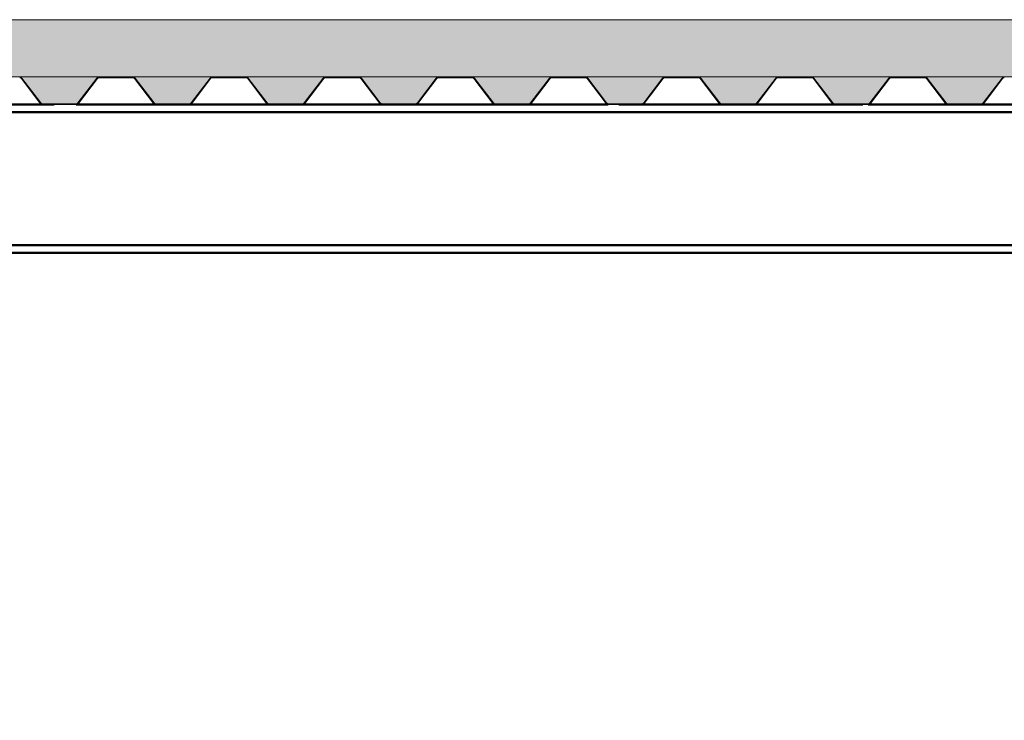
# Paper-space layout 'Layout1' of a CAD drawing. Extents: x -2 to 1243, y -36 to 596.
# Tile 60 of 132: x 244 to 272, y 417 to 437. Entities that reach past the tile are written whole.
import ezdxf

# ---------------------------------------------------------------- set-up
doc = ezdxf.new("R2010")
doc.units = 0
doc.linetypes.add('ACAD_ISO04W100', pattern=[30.5, 24, -3, 0.5, -3])
doc.layers.get('0').update_dxf_attribs({"linetype": 'CONTINUOUS'})
doc.layers.get('DEFPOINTS').update_dxf_attribs({"color": 132, "linetype": 'CONTINUOUS'})
for name, color, linetype, lineweight in [('SS_2.ET-HALA_TaO-VESTAVBA_A1÷B2-P.NOSNIK', 172, 'CONTINUOUS', 50), ('SS_2.ET-HALA_TaO-VESTAVBA_A1÷B2-PODLAHA', 9, 'CONTINUOUS', 5), ('SS_2.ET-HALA_TaO-VESTAVBA_A1÷B2-PODLAHA_LEM', 102, 'CONTINUOUS', 50), ('SS_2.ET-HALA_TaO-VESTAVBA_A1÷B2-TRAPEZ.PLECH', 153, 'CONTINUOUS', 18), ('SS_KOTY', 3, 'CONTINUOUS', 25)]:
    doc.layers.add(name, color=color, linetype=linetype, lineweight=lineweight)
doc.styles.add('ROMANS', font='romans.shx', dxfattribs={"width": 0.8})
doc.dimstyles.new('A-1_(2.5)_50AS', dxfattribs={"dimtxt": 2.5, "dimasz": 2, "dimexe": 1, "dimexo": 2, "dimgap": 0, "dimtad": 0, "dimdec": 1, "dimlfac": 50, "dimrnd": 1, "dimtxsty": 'ROMANS', "dimblk1": 'OBLIQUE', "dimblk2": 'OBLIQUE', "dimsah": 1, "dimcen": 2, "dimclrd": 256, "dimclre": 256, "dimclrt": 256, "dimadec": 1, "dimazin": 2, "dimtfac": 0.714286, "dimtdec": 1, "dimtmove": 0, "dimatfit": 3, "dimldrblk": 'OPEN', "dimfxl": 1, "dimtvp": 1.142857, "dimtfill": 1, "dimtolj": 1, "dimlwd": -1, "dimlwe": -1, "dimarcsym": 0})
pattern_1 = [(45, (184.6111, 337.5608), (-0.8980256, 0.8980256), []), (45, (185.5091, 337.5608), (-0.8980256, 0.8980256), [1.5875, -0.3175, 0, -0.3175])]

# ---------------------------------------------------------------- blocks, each defined once
blk = doc.blocks.new('_Oblique')
at = {"color": 0, "linetype": 'ByBlock', "lineweight": -2}
blk.add_line((-0.5, -0.5), (0.5, 0.5), dxfattribs=at)
blk = doc.blocks.new('*D13')
at = {"layer": 'DEFPOINTS', "color": 0, "transparency": 16777216}
for p in [(184.611, 431.961, 14406), (298.211, 431.961, 14406), (184.611, 314.08)]:
    blk.add_point(p, dxfattribs=at)
at = {"layer": 'SS_KOTY', "transparency": 16777216}
for p, q in [((184.611, 429.961), (184.611, 313.08)), ((298.211, 429.961), (298.211, 313.08)), ((298.211, 314.08), (184.611, 314.08))]:
    blk.add_line(p, q, dxfattribs=at)
at = {"layer": 'SS_KOTY', "transparency": 16777216, "xscale": 2, "yscale": 2, "zscale": 2, "rotation": 180}
blk.add_blockref('_Oblique', (184.611, 314.08), dxfattribs=at)
at = {"layer": 'SS_KOTY', "transparency": 16777216, "xscale": 2, "yscale": 2, "zscale": 2}
blk.add_blockref('_Oblique', (298.211, 314.08), dxfattribs=at)
at = {"layer": 'SS_KOTY', "transparency": 16777216, "insert": (241.411, 316.937), "char_height": 2.5, "attachment_point": 5, "style": 'ROMANS', "bg_fill": 3, "box_fill_scale": 1.1, "bg_fill_color": 256, "bg_fill_true_color": 13158600, "bg_fill_transparency": 0}
blk.add_mtext('\\A1;5680', dxfattribs=at)
blk = doc.blocks.new('_OPEN')
at = {"color": 0, "linetype": 'ByBlock'}
for p, q in [((-1, 0.167), (0, 0)), ((0, 0), (-1, -0.167)), ((0, 0), (-1, 0))]:
    blk.add_line(p, q, dxfattribs=at)
blk = doc.blocks.new('*D19')
at = {"layer": 'DEFPOINTS', "color": 0, "transparency": 16777216}
for p in [(411.911, 431.961, 14406), (71.011, 337.561), (71.011, 308.08)]:
    blk.add_point(p, dxfattribs=at)
at = {"layer": 'SS_KOTY', "transparency": 16777216}
for p, q in [((411.911, 429.961), (411.911, 307.08)), ((71.011, 335.561), (71.011, 307.08)), ((411.911, 308.08), (71.011, 308.08))]:
    blk.add_line(p, q, dxfattribs=at)
at = {"layer": 'SS_KOTY', "transparency": 16777216, "xscale": 2, "yscale": 2, "zscale": 2, "rotation": 180}
blk.add_blockref('_Oblique', (71.011, 308.08), dxfattribs=at)
at = {"layer": 'SS_KOTY', "transparency": 16777216, "xscale": 2, "yscale": 2, "zscale": 2}
blk.add_blockref('_Oblique', (411.911, 308.08), dxfattribs=at)
at = {"layer": 'SS_KOTY', "transparency": 16777216, "insert": (241.461, 310.937), "char_height": 2.5, "attachment_point": 5, "style": 'ROMANS', "bg_fill": 3, "box_fill_scale": 1.1, "bg_fill_color": 256, "bg_fill_true_color": 13158600, "bg_fill_transparency": 0}
blk.add_mtext('\\A1;17045', dxfattribs=at)

psp = doc.layouts.get("Layout1")

# ---------------------------------------------------------------- hatches: boundary and pattern name
at = {"layer": 'SS_2.ET-HALA_TaO-VESTAVBA_A1÷B2-PODLAHA'}
h = psp.add_hatch(dxfattribs=at)
h.set_pattern_fill('ANSI35', color=252, scale=0.2, style=0)
h.set_pattern_definition(pattern_1)
h.paths.add_polyline_path([(388.3811, 436.7608), (73.4111, 436.7608), (73.4111, 435.1408), (388.3811, 435.1408)], flags=0)
h = psp.add_hatch(dxfattribs=at)
h.set_pattern_fill('ANSI35', color=252, scale=0.2, style=0)
h.set_pattern_definition(pattern_1)
h.paths.add_polyline_path([(386.9341, 435.1408), (384.689, 435.1408, -0.2326123), (384.7523, 435.1079), (385.2871, 434.4066, 0.239242), (385.3374, 434.3823), (386.2872, 434.3823, 0.2392421), (386.3351, 434.4066), (386.8699, 435.1079, -0.2266449)], flags=0)
h.paths.add_polyline_path([(383.7341, 435.1408), (381.489, 435.1408, -0.2326123), (381.5523, 435.1079), (382.0871, 434.4066, 0.239242), (382.1374, 434.3823), (383.0872, 434.3823, 0.2392421), (383.1351, 434.4066), (383.6699, 435.1079, -0.2266449)], flags=0)
h.paths.add_polyline_path([(380.5341, 435.1408), (378.289, 435.1408, -0.2326123), (378.3523, 435.1079), (378.8871, 434.4066, 0.239242), (378.9374, 434.3823), (379.8872, 434.3823, 0.2301971), (379.9351, 434.4066), (380.4699, 435.1079, -0.2266449)], flags=0)
h.paths.add_polyline_path([(377.3341, 435.1408), (375.089, 435.1408, -0.2326123), (375.1523, 435.1079), (375.6871, 434.4066, 0.239242), (375.7374, 434.3823), (376.6872, 434.3823, 0.2392421), (376.7351, 434.4066), (377.2699, 435.1079, -0.2266449)], flags=0)
h.paths.add_polyline_path([(374.1341, 435.1408), (371.889, 435.1408, -0.2326123), (371.9523, 435.1079), (372.4871, 434.4066, 0.239242), (372.5374, 434.3823), (373.4872, 434.3823, 0.2392421), (373.5351, 434.4066), (374.0699, 435.1079, -0.2266449)], flags=0)
h.paths.add_polyline_path([(370.9341, 435.1408), (368.689, 435.1408, -0.2326123), (368.7523, 435.1079), (369.2871, 434.4066, 0.239242), (369.3374, 434.3823), (370.2872, 434.3823, 0.2392421), (370.3351, 434.4066), (370.8699, 435.1079, -0.2266449)], flags=0)
h.paths.add_polyline_path([(367.7341, 435.1408), (365.489, 435.1408, -0.2326123), (365.5523, 435.1079), (366.0871, 434.4066, 0.239242), (366.1374, 434.3823), (367.0872, 434.3823, 0.2301971), (367.1351, 434.4066), (367.6699, 435.1079, -0.2266449)], flags=0)
h.paths.add_polyline_path([(364.5341, 435.1408), (362.289, 435.1408, -0.2326123), (362.3523, 435.1079), (362.8871, 434.4066, 0.239242), (362.9374, 434.3823), (363.8872, 434.3823, 0.2392421), (363.9351, 434.4066), (364.4699, 435.1079, -0.2266449)], flags=0)
h.paths.add_polyline_path([(361.3341, 435.1408), (359.089, 435.1408, -0.2326123), (359.1523, 435.1079), (359.6871, 434.4066, 0.239242), (359.7374, 434.3823), (360.6872, 434.3823, 0.2392421), (360.7351, 434.4066), (361.2699, 435.1079, -0.2266449)], flags=0)
h.paths.add_polyline_path([(358.1341, 435.1408), (355.889, 435.1408, -0.2326123), (355.9523, 435.1079), (356.4871, 434.4066, 0.239242), (356.5374, 434.3823), (357.4872, 434.3823, 0.2392421), (357.5351, 434.4066), (358.0699, 435.1079, -0.2266449)], flags=0)
h.paths.add_polyline_path([(354.9341, 435.1408), (352.689, 435.1408, -0.2326123), (352.7523, 435.1079), (353.2871, 434.4066, 0.239242), (353.3374, 434.3823), (354.2872, 434.3823, 0.2301971), (354.3351, 434.4066), (354.8699, 435.1079, -0.2266449)], flags=0)
h.paths.add_polyline_path([(351.7341, 435.1408), (349.489, 435.1408, -0.2326123), (349.5523, 435.1079), (350.0871, 434.4066, 0.239242), (350.1374, 434.3823), (351.0872, 434.3823, 0.2392421), (351.1351, 434.4066), (351.6699, 435.1079, -0.2266449)], flags=0)
h.paths.add_polyline_path([(348.5341, 435.1408), (346.289, 435.1408, -0.2326123), (346.3523, 435.1079), (346.8871, 434.4066, 0.239242), (346.9374, 434.3823), (347.8872, 434.3823, 0.2392421), (347.9351, 434.4066), (348.4699, 435.1079, -0.2266446)], flags=0)
h.paths.add_polyline_path([(345.3341, 435.1408), (343.089, 435.1408, -0.2326123), (343.1523, 435.1079), (343.6871, 434.4066, 0.239242), (343.7374, 434.3823), (344.6872, 434.3823, 0.2392421), (344.7351, 434.4066), (345.2699, 435.1079, -0.2266446)], flags=0)
h.paths.add_polyline_path([(342.1341, 435.1408), (339.889, 435.1408, -0.2326123), (339.9523, 435.1079), (340.4871, 434.4066, 0.239242), (340.5374, 434.3823), (341.4872, 434.3823, 0.2301971), (341.5351, 434.4066), (342.0699, 435.1079, -0.2266449)], flags=0)
h.paths.add_polyline_path([(338.9341, 435.1408), (336.689, 435.1408, -0.2326123), (336.7523, 435.1079), (337.2871, 434.4066, 0.239242), (337.3374, 434.3823), (338.2872, 434.3823, 0.2392421), (338.3351, 434.4066), (338.8699, 435.1079, -0.2266449)], flags=0)
h.paths.add_polyline_path([(335.7341, 435.1408), (333.489, 435.1408, -0.2326123), (333.5523, 435.1079), (334.0871, 434.4066, 0.239242), (334.1374, 434.3823), (335.0872, 434.3823, 0.2392421), (335.1351, 434.4066), (335.6699, 435.1079, -0.2266446)], flags=0)
h.paths.add_polyline_path([(332.5341, 435.1408), (330.289, 435.1408, -0.2326123), (330.3523, 435.1079), (330.8871, 434.4066, 0.239242), (330.9374, 434.3823), (331.8872, 434.3823, 0.2392421), (331.9351, 434.4066), (332.4699, 435.1079, -0.2266449)], flags=0)
h.paths.add_polyline_path([(329.3341, 435.1408), (327.089, 435.1408, -0.2326123), (327.1523, 435.1079), (327.6871, 434.4066, 0.239242), (327.7374, 434.3823), (328.6872, 434.3823, 0.2301971), (328.7351, 434.4066), (329.2699, 435.1079, -0.2266449)], flags=0)
h.paths.add_polyline_path([(326.1341, 435.1408), (323.889, 435.1408, -0.2326123), (323.9523, 435.1079), (324.4871, 434.4066, 0.239242), (324.5374, 434.3823), (325.4872, 434.3823, 0.2392421), (325.5351, 434.4066), (326.0699, 435.1079, -0.2266449)], flags=0)
h.paths.add_polyline_path([(322.9341, 435.1408), (320.689, 435.1408, -0.2326123), (320.7523, 435.1079), (321.2871, 434.4066, 0.239242), (321.3374, 434.3823), (322.2872, 434.3823, 0.2392421), (322.3351, 434.4066), (322.8699, 435.1079, -0.2266449)], flags=0)
h.paths.add_polyline_path([(319.7341, 435.1408), (317.489, 435.1408, -0.2326123), (317.5523, 435.1079), (318.0871, 434.4066, 0.239242), (318.1374, 434.3823), (319.0872, 434.3823, 0.2392421), (319.1351, 434.4066), (319.6699, 435.1079, -0.2266449)], flags=0)
h.paths.add_polyline_path([(316.5341, 435.1408), (314.289, 435.1408, -0.2326123), (314.3523, 435.1079), (314.8871, 434.4066, 0.239242), (314.9374, 434.3823), (315.8872, 434.3823, 0.2301971), (315.9351, 434.4066), (316.4699, 435.1079, -0.2266449)], flags=0)
h.paths.add_polyline_path([(313.3341, 435.1408), (311.089, 435.1408, -0.2326123), (311.1523, 435.1079), (311.6871, 434.4066, 0.239242), (311.7374, 434.3823), (312.6872, 434.3823, 0.2392421), (312.7351, 434.4066), (313.2699, 435.1079, -0.2266449)], flags=0)
h.paths.add_polyline_path([(310.1341, 435.1408), (307.889, 435.1408, -0.2326123), (307.9523, 435.1079), (308.4871, 434.4066, 0.239242), (308.5374, 434.3823), (309.4872, 434.3823, 0.2392421), (309.5351, 434.4066), (310.0699, 435.1079, -0.2266449)], flags=0)
h.paths.add_polyline_path([(306.9341, 435.1408), (304.689, 435.1408, -0.2326123), (304.7523, 435.1079), (305.2871, 434.4066, 0.239242), (305.3374, 434.3823), (306.2872, 434.3823, 0.2392421), (306.3351, 434.4066), (306.8699, 435.1079, -0.2266449)], flags=0)
h.paths.add_polyline_path([(294.1341, 435.1408), (291.889, 435.1408, -0.2326123), (291.9523, 435.1079), (292.4871, 434.4066, 0.239242), (292.5374, 434.3823), (293.4872, 434.3823, 0.2392421), (293.5351, 434.4066), (294.0699, 435.1079, -0.2266449)], flags=0)
h.paths.add_polyline_path([(290.9341, 435.1408), (288.689, 435.1408, -0.2326123), (288.7523, 435.1079), (289.2871, 434.4066, 0.239242), (289.3374, 434.3823), (290.2872, 434.3823, 0.2301971), (290.3351, 434.4066), (290.8699, 435.1079, -0.2266449)], flags=0)
h.paths.add_polyline_path([(287.7341, 435.1408), (285.489, 435.1408, -0.2326123), (285.5523, 435.1079), (286.0871, 434.4066, 0.239242), (286.1374, 434.3823), (287.0872, 434.3823, 0.2392421), (287.1351, 434.4066), (287.6699, 435.1079, -0.2266449)], flags=0)
h.paths.add_polyline_path([(284.5341, 435.1408), (282.289, 435.1408, -0.2326123), (282.3523, 435.1079), (282.8871, 434.4066, 0.239242), (282.9374, 434.3823), (283.8872, 434.3823, 0.2392421), (283.9351, 434.4066), (284.4699, 435.1079, -0.2266449)], flags=0)
h.paths.add_polyline_path([(281.3341, 435.1408), (279.089, 435.1408, -0.2326123), (279.1523, 435.1079), (279.6871, 434.4066, 0.239242), (279.7374, 434.3823), (280.6872, 434.3823, 0.2392421), (280.7351, 434.4066), (281.2699, 435.1079, -0.2266449)], flags=0)
h.paths.add_polyline_path([(278.1341, 435.1408), (275.889, 435.1408, -0.2326123), (275.9523, 435.1079), (276.4871, 434.4066, 0.239242), (276.5374, 434.3823), (277.4872, 434.3823, 0.2301971), (277.5351, 434.4066), (278.0699, 435.1079, -0.2266449)], flags=0)
h.paths.add_polyline_path([(274.9341, 435.1408), (272.689, 435.1408, -0.2326123), (272.7523, 435.1079), (273.2871, 434.4066, 0.239242), (273.3374, 434.3823), (274.2872, 434.3823, 0.2392421), (274.3351, 434.4066), (274.8699, 435.1079, -0.2266449)], flags=0)
h.paths.add_polyline_path([(271.7341, 435.1408), (269.489, 435.1408, -0.2326123), (269.5523, 435.1079), (270.0871, 434.4066, 0.239242), (270.1374, 434.3823), (271.0872, 434.3823, 0.2392421), (271.1351, 434.4066), (271.6699, 435.1079, -0.2266449)], flags=0)
h.paths.add_polyline_path([(268.5341, 435.1408), (266.289, 435.1408, -0.2326123), (266.3523, 435.1079), (266.8871, 434.4066, 0.239242), (266.9374, 434.3823), (267.8872, 434.3823, 0.2392421), (267.9351, 434.4066), (268.4699, 435.1079, -0.2266449)], flags=0)
h.paths.add_polyline_path([(265.3341, 435.1408), (263.089, 435.1408, -0.2326123), (263.1523, 435.1079), (263.6871, 434.4066, 0.239242), (263.7374, 434.3823), (264.6872, 434.3823, 0.2301971), (264.7351, 434.4066), (265.2699, 435.1079, -0.2266449)], flags=0)
h.paths.add_polyline_path([(262.1341, 435.1408), (259.889, 435.1408, -0.2326123), (259.9523, 435.1079), (260.4871, 434.4066, 0.239242), (260.5374, 434.3823), (261.4872, 434.3823, 0.2392421), (261.5351, 434.4066), (262.0699, 435.1079, -0.2266449)], flags=0)
h.paths.add_polyline_path([(258.9341, 435.1408), (256.689, 435.1408, -0.2326123), (256.7523, 435.1079), (257.2871, 434.4066, 0.239242), (257.3374, 434.3823), (258.2872, 434.3823, 0.2392421), (258.3351, 434.4066), (258.8699, 435.1079, -0.2266449)], flags=0)
h.paths.add_polyline_path([(255.7341, 435.1408), (253.489, 435.1408, -0.2326123), (253.5523, 435.1079), (254.0871, 434.4066, 0.239242), (254.1374, 434.3823), (255.0872, 434.3823, 0.2392421), (255.1351, 434.4066), (255.6699, 435.1079, -0.2266449)], flags=0)
h.paths.add_polyline_path([(252.5341, 435.1408), (250.289, 435.1408, -0.2326123), (250.3523, 435.1079), (250.8871, 434.4066, 0.239242), (250.9374, 434.3823), (251.8872, 434.3823, 0.2301971), (251.9351, 434.4066), (252.4699, 435.1079, -0.2266449)], flags=0)
h.paths.add_polyline_path([(249.3341, 435.1408), (247.089, 435.1408, -0.2326123), (247.1523, 435.1079), (247.6871, 434.4066, 0.239242), (247.7374, 434.3823), (248.6872, 434.3823, 0.2392421), (248.7351, 434.4066), (249.2699, 435.1079, -0.2266449)], flags=0)
h.paths.add_polyline_path([(246.1341, 435.1408), (243.889, 435.1408, -0.2326123), (243.9523, 435.1079), (244.4871, 434.4066, 0.239242), (244.5374, 434.3823), (245.4872, 434.3823, 0.2392421), (245.5351, 434.4066), (246.0699, 435.1079, -0.2266449)], flags=0)
h.paths.add_polyline_path([(242.9341, 435.1408), (240.689, 435.1408, -0.2326123), (240.7523, 435.1079), (241.2871, 434.4066, 0.239242), (241.3374, 434.3823), (242.2872, 434.3823, 0.2392421), (242.3351, 434.4066), (242.8699, 435.1079, -0.2266449)], flags=0)
h.paths.add_polyline_path([(239.7341, 435.1408), (237.489, 435.1408, -0.2326123), (237.5523, 435.1079), (238.0871, 434.4066, 0.239242), (238.1374, 434.3823), (239.0872, 434.3823, 0.2301971), (239.1351, 434.4066), (239.6699, 435.1079, -0.2266449)], flags=0)
h.paths.add_polyline_path([(236.5341, 435.1408), (234.289, 435.1408, -0.2326123), (234.3523, 435.1079), (234.8871, 434.4066, 0.239242), (234.9374, 434.3823), (235.8872, 434.3823, 0.2392421), (235.9351, 434.4066), (236.4699, 435.1079, -0.2266449)], flags=0)
h.paths.add_polyline_path([(233.3341, 435.1408), (231.089, 435.1408, -0.2326123), (231.1523, 435.1079), (231.6871, 434.4066, 0.239242), (231.7374, 434.3823), (232.6872, 434.3823, 0.2392421), (232.7351, 434.4066), (233.2699, 435.1079, -0.2266449)], flags=0)
h.paths.add_polyline_path([(230.1341, 435.1408), (227.889, 435.1408, -0.2326123), (227.9523, 435.1079), (228.4871, 434.4066, 0.239242), (228.5374, 434.3823), (229.4872, 434.3823, 0.2392421), (229.5351, 434.4066), (230.0699, 435.1079, -0.2266449)], flags=0)
h.paths.add_polyline_path([(226.9341, 435.1408), (224.689, 435.1408, -0.2326123), (224.7523, 435.1079), (225.2871, 434.4066, 0.239242), (225.3374, 434.3823), (226.2872, 434.3823, 0.2301971), (226.3351, 434.4066), (226.8699, 435.1079, -0.2266449)], flags=0)
h.paths.add_polyline_path([(223.7341, 435.1408), (221.489, 435.1408, -0.2326123), (221.5523, 435.1079), (222.0871, 434.4066, 0.239242), (222.1374, 434.3823), (223.0872, 434.3823, 0.2392421), (223.1351, 434.4066), (223.6699, 435.1079, -0.2266449)], flags=0)
h.paths.add_polyline_path([(220.5341, 435.1408), (218.289, 435.1408, -0.2326123), (218.3523, 435.1079), (218.8871, 434.4066, 0.239242), (218.9374, 434.3823), (219.8872, 434.3823, 0.2392421), (219.9351, 434.4066), (220.4699, 435.1079, -0.2266449)], flags=0)
h.paths.add_polyline_path([(217.3341, 435.1408), (215.089, 435.1408, -0.2326123), (215.1523, 435.1079), (215.6871, 434.4066, 0.239242), (215.7374, 434.3823), (216.6872, 434.3823, 0.2392421), (216.7351, 434.4066), (217.2699, 435.1079, -0.2266449)], flags=0)
h.paths.add_polyline_path([(214.1341, 435.1408), (211.889, 435.1408, -0.2326123), (211.9523, 435.1079), (212.4871, 434.4066, 0.239242), (212.5374, 434.3823), (213.4872, 434.3823, 0.2301971), (213.5351, 434.4066), (214.0699, 435.1079, -0.2266449)], flags=0)
h.paths.add_polyline_path([(210.9341, 435.1408), (208.689, 435.1408, -0.2326123), (208.7523, 435.1079), (209.2871, 434.4066, 0.239242), (209.3374, 434.3823), (210.2872, 434.3823, 0.2392421), (210.3351, 434.4066), (210.8699, 435.1079, -0.2266449)], flags=0)
h.paths.add_polyline_path([(207.7341, 435.1408), (205.489, 435.1408, -0.2326123), (205.5523, 435.1079), (206.0871, 434.4066, 0.239242), (206.1374, 434.3823), (207.0872, 434.3823, 0.2392421), (207.1351, 434.4066), (207.6699, 435.1079, -0.2266449)], flags=0)
h.paths.add_polyline_path([(204.5341, 435.1408), (202.289, 435.1408, -0.2326123), (202.3523, 435.1079), (202.8871, 434.4066, 0.239242), (202.9374, 434.3823), (203.8872, 434.3823, 0.2392421), (203.9351, 434.4066), (204.4699, 435.1079, -0.2266449)], flags=0)
h.paths.add_polyline_path([(201.3341, 435.1408), (199.089, 435.1408, -0.2326123), (199.1523, 435.1079), (199.6871, 434.4066, 0.239242), (199.7374, 434.3823), (200.6872, 434.3823, 0.2301971), (200.7351, 434.4066), (201.2699, 435.1079, -0.2266449)], flags=0)
h.paths.add_polyline_path([(198.1341, 435.1408), (195.889, 435.1408, -0.2326123), (195.9523, 435.1079), (196.4871, 434.4066, 0.239242), (196.5374, 434.3823), (197.4872, 434.3823, 0.2392421), (197.5351, 434.4066), (198.0699, 435.1079, -0.2266449)], flags=0)
h.paths.add_polyline_path([(194.9341, 435.1408), (192.689, 435.1408, -0.2326123), (192.7523, 435.1079), (193.2871, 434.4066, 0.239242), (193.3374, 434.3823), (194.2872, 434.3823, 0.2392421), (194.3351, 434.4066), (194.8699, 435.1079, -0.2266449)], flags=0)
h.paths.add_polyline_path([(191.7341, 435.1408), (189.489, 435.1408, -0.2326123), (189.5523, 435.1079), (190.0871, 434.4066, 0.239242), (190.1374, 434.3823), (191.0872, 434.3823, 0.2392421), (191.1351, 434.4066), (191.6699, 435.1079, -0.2266449)], flags=0)
h.paths.add_polyline_path([(178.9341, 435.1408), (176.689, 435.1408, -0.2326123), (176.7523, 435.1079), (177.2871, 434.4066, 0.239242), (177.3374, 434.3823), (178.2872, 434.3823, 0.2392421), (178.3351, 434.4066), (178.8699, 435.1079, -0.2266449)], flags=0)
h.paths.add_polyline_path([(175.7341, 435.1408), (173.489, 435.1408, -0.2326123), (173.5523, 435.1079), (174.0871, 434.4066, 0.239242), (174.1374, 434.3823), (175.0872, 434.3823, 0.2301971), (175.1351, 434.4066), (175.6699, 435.1079, -0.2266449)], flags=0)
h.paths.add_polyline_path([(172.5341, 435.1408), (170.289, 435.1408, -0.2326123), (170.3523, 435.1079), (170.8871, 434.4066, 0.239242), (170.9374, 434.3823), (171.8872, 434.3823, 0.2392421), (171.9351, 434.4066), (172.4699, 435.1079, -0.2266449)], flags=0)
h.paths.add_polyline_path([(169.3341, 435.1408), (167.089, 435.1408, -0.2326123), (167.1523, 435.1079), (167.6871, 434.4066, 0.239242), (167.7374, 434.3823), (168.6872, 434.3823, 0.2392421), (168.7351, 434.4066), (169.2699, 435.1079, -0.2266449)], flags=0)
h.paths.add_polyline_path([(166.1341, 435.1408), (163.889, 435.1408, -0.2326123), (163.9523, 435.1079), (164.4871, 434.4066, 0.239242), (164.5374, 434.3823), (165.4872, 434.3823, 0.2392421), (165.5351, 434.4066), (166.0699, 435.1079, -0.2266449)], flags=0)
h.paths.add_polyline_path([(162.9341, 435.1408), (160.689, 435.1408, -0.2326123), (160.7523, 435.1079), (161.2871, 434.4066, 0.239242), (161.3374, 434.3823), (162.2872, 434.3823, 0.2301971), (162.3351, 434.4066), (162.8699, 435.1079, -0.2266449)], flags=0)
h.paths.add_polyline_path([(159.7341, 435.1408), (157.489, 435.1408, -0.2326123), (157.5523, 435.1079), (158.0871, 434.4066, 0.239242), (158.1374, 434.3823), (159.0872, 434.3823, 0.2392421), (159.1351, 434.4066), (159.6699, 435.1079, -0.2266449)], flags=0)
h.paths.add_polyline_path([(156.5341, 435.1408), (154.289, 435.1408, -0.2326123), (154.3523, 435.1079), (154.8871, 434.4066, 0.239242), (154.9374, 434.3823), (155.8872, 434.3823, 0.2392421), (155.9351, 434.4066), (156.4699, 435.1079, -0.2266449)], flags=0)
h.paths.add_polyline_path([(153.3341, 435.1408), (151.089, 435.1408, -0.2326123), (151.1523, 435.1079), (151.6871, 434.4066, 0.239242), (151.7374, 434.3823), (152.6872, 434.3823, 0.2392421), (152.7351, 434.4066), (153.2699, 435.1079, -0.2266449)], flags=0)
h.paths.add_polyline_path([(150.1341, 435.1408), (147.889, 435.1408, -0.2326123), (147.9523, 435.1079), (148.4871, 434.4066, 0.239242), (148.5374, 434.3823), (149.4872, 434.3823, 0.2301971), (149.5351, 434.4066), (150.0699, 435.1079, -0.2266449)], flags=0)
h.paths.add_polyline_path([(146.9341, 435.1408), (144.689, 435.1408, -0.2326123), (144.7523, 435.1079), (145.2871, 434.4066, 0.239242), (145.3374, 434.3823), (146.2872, 434.3823, 0.2392421), (146.3351, 434.4066), (146.8699, 435.1079, -0.2266449)], flags=0)
h.paths.add_polyline_path([(143.7341, 435.1408), (141.489, 435.1408, -0.2326123), (141.5523, 435.1079), (142.0871, 434.4066, 0.239242), (142.1374, 434.3823), (143.0872, 434.3823, 0.2392421), (143.1351, 434.4066), (143.6699, 435.1079, -0.2266449)], flags=0)
h.paths.add_polyline_path([(140.5341, 435.1408), (138.289, 435.1408, -0.2326123), (138.3523, 435.1079), (138.8871, 434.4066, 0.239242), (138.9374, 434.3823), (139.8872, 434.3823, 0.2392421), (139.9351, 434.4066), (140.4699, 435.1079, -0.2266449)], flags=0)
h.paths.add_polyline_path([(137.3341, 435.1408), (135.089, 435.1408, -0.2326123), (135.1523, 435.1079), (135.6871, 434.4066, 0.239242), (135.7374, 434.3823), (136.6872, 434.3823, 0.2301971), (136.7351, 434.4066), (137.2699, 435.1079, -0.2266449)], flags=0)
h.paths.add_polyline_path([(134.1341, 435.1408), (131.889, 435.1408, -0.2326123), (131.9523, 435.1079), (132.4871, 434.4066, 0.239242), (132.5374, 434.3823), (133.4872, 434.3823, 0.2392421), (133.5351, 434.4066), (134.0699, 435.1079, -0.2266449)], flags=0)
h.paths.add_polyline_path([(130.9341, 435.1408), (128.689, 435.1408, -0.2326123), (128.7523, 435.1079), (129.2871, 434.4066, 0.239242), (129.3374, 434.3823), (130.2872, 434.3823, 0.2392421), (130.3351, 434.4066), (130.8699, 435.1079, -0.2266449)], flags=0)
h.paths.add_polyline_path([(127.7341, 435.1408), (125.489, 435.1408, -0.2326123), (125.5523, 435.1079), (126.0871, 434.4066, 0.239242), (126.1374, 434.3823), (127.0872, 434.3823, 0.2392421), (127.1351, 434.4066), (127.6699, 435.1079, -0.2266449)], flags=0)
h.paths.add_polyline_path([(124.5341, 435.1408), (122.289, 435.1408, -0.2326123), (122.3523, 435.1079), (122.8871, 434.4066, 0.239242), (122.9374, 434.3823), (123.8872, 434.3823, 0.2301971), (123.9351, 434.4066), (124.4699, 435.1079, -0.2266449)], flags=0)
h.paths.add_polyline_path([(121.3341, 435.1408), (119.089, 435.1408, -0.2326123), (119.1523, 435.1079), (119.6871, 434.4066, 0.239242), (119.7374, 434.3823), (120.6872, 434.3823, 0.2392421), (120.7351, 434.4066), (121.2699, 435.1079, -0.2266449)], flags=0)
h.paths.add_polyline_path([(118.1341, 435.1408), (115.889, 435.1408, -0.2326123), (115.9523, 435.1079), (116.4871, 434.4066, 0.239242), (116.5374, 434.3823), (117.4872, 434.3823, 0.2392421), (117.5351, 434.4066), (118.0699, 435.1079, -0.2266449)], flags=0)
h.paths.add_polyline_path([(114.9341, 435.1408), (112.689, 435.1408, -0.2326123), (112.7523, 435.1079), (113.2871, 434.4066, 0.239242), (113.3374, 434.3823), (114.2872, 434.3823, 0.2392421), (114.3351, 434.4066), (114.8699, 435.1079, -0.2266449)], flags=0)
h.paths.add_polyline_path([(111.7341, 435.1408), (109.489, 435.1408, -0.2326123), (109.5523, 435.1079), (110.0871, 434.4066, 0.239242), (110.1374, 434.3823), (111.0872, 434.3823, 0.2301971), (111.1351, 434.4066), (111.6699, 435.1079, -0.2266449)], flags=0)
h.paths.add_polyline_path([(108.5341, 435.1408), (106.289, 435.1408, -0.2326123), (106.3523, 435.1079), (106.8871, 434.4066, 0.239242), (106.9374, 434.3823), (107.8872, 434.3823, 0.2392421), (107.9351, 434.4066), (108.4699, 435.1079, -0.2266449)], flags=0)
h.paths.add_polyline_path([(105.3341, 435.1408), (103.089, 435.1408, -0.2326123), (103.1523, 435.1079), (103.6871, 434.4066, 0.239242), (103.7374, 434.3823), (104.6872, 434.3823, 0.2392421), (104.7351, 434.4066), (105.2699, 435.1079, -0.2266449)], flags=0)
h.paths.add_polyline_path([(102.1341, 435.1408), (99.889, 435.1408, -0.2326123), (99.9523, 435.1079), (100.4871, 434.4066, 0.239242), (100.5374, 434.3823), (101.4872, 434.3823, 0.2392421), (101.5351, 434.4066), (102.0699, 435.1079, -0.2266449)], flags=0)
h.paths.add_polyline_path([(98.9341, 435.1408), (96.689, 435.1408, -0.2326123), (96.7523, 435.1079), (97.2871, 434.4066, 0.239242), (97.3374, 434.3823), (98.2872, 434.3823, 0.2301971), (98.3351, 434.4066), (98.8699, 435.1079, -0.2266449)], flags=0)
h.paths.add_polyline_path([(95.7341, 435.1408), (93.489, 435.1408, -0.2326123), (93.5523, 435.1079), (94.0871, 434.4066, 0.239242), (94.1374, 434.3823), (95.0872, 434.3823, 0.2392421), (95.1351, 434.4066), (95.6699, 435.1079, -0.2266449)], flags=0)
h.paths.add_polyline_path([(92.5341, 435.1408), (90.289, 435.1408, -0.2326123), (90.3523, 435.1079), (90.8871, 434.4066, 0.239242), (90.9374, 434.3823), (91.8872, 434.3823, 0.2392421), (91.9351, 434.4066), (92.4699, 435.1079, -0.2266449)], flags=0)
h.paths.add_polyline_path([(89.3341, 435.1408), (87.089, 435.1408, -0.2326123), (87.1523, 435.1079), (87.6871, 434.4066, 0.239242), (87.7374, 434.3823), (88.6872, 434.3823, 0.2392421), (88.7351, 434.4066), (89.2699, 435.1079, -0.2266449)], flags=0)
h.paths.add_polyline_path([(86.1341, 435.1408), (83.889, 435.1408, -0.2326123), (83.9523, 435.1079), (84.4871, 434.4066, 0.239242), (84.5374, 434.3823), (85.4872, 434.3823, 0.2301971), (85.5351, 434.4066), (86.0699, 435.1079, -0.2266449)], flags=0)
h.paths.add_polyline_path([(388.3811, 434.5456), (388.3811, 435.1408), (387.889, 435.1408, -0.2326123), (387.9523, 435.1079)], flags=0)
h.paths.add_polyline_path([(185.3341, 435.1408), (183.089, 435.1408, -0.2326123), (183.1523, 435.1079), (183.6871, 434.4066, 0.239242), (183.7374, 434.3823), (184.6872, 434.3823, 0.2392421), (184.7351, 434.4066), (185.2699, 435.1079, -0.2266449)], flags=0)
h.paths.add_polyline_path([(298.9374, 434.3823), (299.8872, 434.3823, 0.2392421), (299.9351, 434.4066), (300.4699, 435.1079, -0.2266449), (300.5341, 435.1408), (298.289, 435.1408, -0.2326123), (298.3523, 435.1079), (298.8871, 434.4066, 0.239242)], flags=0)
h.paths.add_polyline_path([(80.7523, 435.1079), (81.2871, 434.4066, 0.239242), (81.3374, 434.3823), (82.2872, 434.3823, 0.2392421), (82.3351, 434.4066), (82.8699, 435.1079, -0.2266449), (82.9341, 435.1408), (80.689, 435.1408, -0.2326123)], flags=0)
h.paths.add_polyline_path([(79.7341, 435.1408), (77.489, 435.1408, -0.2326123), (77.5523, 435.1079), (78.0871, 434.4066, 0.239242), (78.1374, 434.3823), (79.0872, 434.3823, 0.2392421), (79.1351, 434.4066), (79.6699, 435.1079, -0.2266449)], flags=0)
h.paths.add_polyline_path([(76.5341, 435.1408), (74.289, 435.1408, -0.2326123), (74.3523, 435.1079), (74.8871, 434.4066, 0.239242), (74.9374, 434.3823), (75.8872, 434.3823, 0.2392421), (75.9351, 434.4066), (76.4699, 435.1079, -0.2266449)], flags=0)
h.paths.add_polyline_path([(187.9351, 434.4066), (188.4699, 435.1079, -0.2266449), (188.5341, 435.1408), (186.289, 435.1408, -0.2326123), (186.3523, 435.1079), (186.8871, 434.4066, 0.239242), (186.9374, 434.3823), (187.8872, 434.3823, 0.2301971)], flags=0)
h.paths.add_polyline_path([(182.1341, 435.1408), (179.889, 435.1408, -0.2326123), (179.9523, 435.1079), (180.4871, 434.4066, 0.239242), (180.5374, 434.3823), (181.4872, 434.3823, 0.2392421), (181.5351, 434.4066), (182.0699, 435.1079, -0.2266449)], flags=0)
h.paths.add_polyline_path([(301.5523, 435.1079), (302.0871, 434.4066, 0.239242), (302.1374, 434.3823), (303.0872, 434.3823, 0.2301971), (303.1351, 434.4066), (303.6699, 435.1079, -0.2266449), (303.7341, 435.1408), (301.489, 435.1408, -0.2326123)], flags=0)
h.paths.add_polyline_path([(295.7374, 434.3823), (296.6872, 434.3823, 0.2392421), (296.7351, 434.4066), (297.2699, 435.1079, -0.2266449), (297.3341, 435.1408), (295.089, 435.1408, -0.2326123), (295.1523, 435.1079), (295.6871, 434.4066, 0.239242)], flags=0)

# ---------------------------------------------------------------- linework, layer by layer
at = {"layer": 'SS_2.ET-HALA_TaO-VESTAVBA_A1÷B2-P.NOSNIK', "color": 7, "linetype": 'ACAD_ISO04W100', "ltscale": 0.25}
psp.add_line((184.6111, 434.3608), (298.2111, 434.3608), dxfattribs=at)
at = {"layer": 'SS_2.ET-HALA_TaO-VESTAVBA_A1÷B2-P.NOSNIK', "color": 1, "linetype": 'Continuous', "ltscale": 0.25}
for p, q in [((242.2872, 434.3608), (244.535, 434.3608)), ((245.4872, 434.3608), (247.735, 434.3608)), ((248.6872, 434.3608), (250.935, 434.3608)), ((251.8872, 434.3608), (254.135, 434.3608)), ((255.0872, 434.3608), (257.335, 434.3608)), ((258.2872, 434.3608), (260.535, 434.3608)), ((261.4872, 434.3608), (263.735, 434.3608)), ((264.6872, 434.3608), (266.935, 434.3608)), ((267.8872, 434.3608), (270.135, 434.3608)), ((271.0872, 434.3608), (273.335, 434.3608)), ((295.8111, 434.1408), (187.0111, 434.1408))]:
    psp.add_line(p, q, dxfattribs=at)
at = {"layer": 'SS_2.ET-HALA_TaO-VESTAVBA_A1÷B2-PODLAHA', "color": 9, "linetype": 'Continuous', "ltscale": 0.25}
for p, q in [((388.3811, 436.7608), (73.4111, 436.7608)), ((73.4111, 435.1408), (388.3811, 435.1408)), ((245.5351, 434.4066), (246.0699, 435.1079)), ((248.7351, 434.4066), (249.2699, 435.1079)), ((251.9351, 434.4066), (252.4699, 435.1079)), ((255.1351, 434.4066), (255.6699, 435.1079)), ((258.3351, 434.4066), (258.8699, 435.1079)), ((261.5351, 434.4066), (262.0699, 435.1079)), ((264.7351, 434.4066), (265.2699, 435.1079)), ((267.9351, 434.4066), (268.4699, 435.1079)), ((271.1351, 434.4066), (271.6699, 435.1079)), ((244.535, 434.3823), (245.4872, 434.3823)), ((247.735, 434.3823), (248.6872, 434.3823)), ((254.135, 434.3823), (255.0872, 434.3823)), ((263.735, 434.3823), (264.6872, 434.3823)), ((270.135, 434.3823), (271.0872, 434.3823))]:
    psp.add_line(p, q, dxfattribs=at)
for centre, radius, start, end in [((243.8872, 435.0601), 0.0807, 36.34533, 89.96573), ((259.8872, 435.0601), 0.0807, 36.34533, 89.96573), ((263.0872, 435.0601), 0.0807, 36.34533, 89.96573), ((244.5362, 434.444), 0.0617, 217.3274, 268.85395), ((247.7362, 434.444), 0.0617, 217.3274, 268.85395), ((250.9362, 434.444), 0.0617, 217.3274, 268.85395), ((251.8862, 434.4436), 0.0613, 270.98235, 322.8363), ((254.1362, 434.444), 0.0617, 217.3274, 268.85395), ((257.3362, 434.444), 0.0617, 217.3274, 268.85395), ((258.2872, 434.4415), 0.0593, 270.00002, 323.81866), ((260.5362, 434.444), 0.0617, 217.3274, 268.85395), ((261.4872, 434.4415), 0.0593, 270.00002, 323.81866), ((263.7362, 434.444), 0.0617, 217.3274, 268.85395), ((264.6862, 434.4436), 0.0613, 270.98235, 322.8363), ((266.9362, 434.444), 0.0617, 217.3274, 268.85395), ((270.1362, 434.444), 0.0617, 217.3274, 268.85395)]:
    psp.add_arc(centre, radius, start, end, dxfattribs=at)
at = {"layer": 'SS_2.ET-HALA_TaO-VESTAVBA_A1÷B2-PODLAHA', "color": 9, "linetype": 'Continuous', "ltscale": 0.25, "extrusion": (0, 6.12323e-17, -1)}
for centre, start in [((-246.1364, 435.0573), 37.3274), ((-249.3364, 435.0573), 37.3274), ((-252.5364, 435.0573), 37.32742), ((-258.9364, 435.0573), 37.32742), ((-262.1364, 435.0573), 37.32742)]:
    psp.add_arc(centre, 0.0836, start, 88.98538, dxfattribs=at)
at = {"layer": 'SS_2.ET-HALA_TaO-VESTAVBA_A1÷B2-PODLAHA', "color": 9, "linetype": 'Continuous', "ltscale": 0.25, "extrusion": (3.28402e-13, -2.87066e-13, -1)}
for centre, start in [((-255.7364, 435.0573), 37.32742), ((-265.3364, 435.0573), 37.3274), ((-268.5364, 435.0573), 37.32743), ((-271.7364, 435.0573), 37.32743)]:
    psp.add_arc(centre, 0.0836, start, 88.98538, dxfattribs=at)
at = {"layer": 'SS_2.ET-HALA_TaO-VESTAVBA_A1÷B2-PODLAHA', "color": 9, "linetype": 'Continuous', "ltscale": 0.25, "extrusion": (2.31322e-11, -5.58461e-11, -1)}
psp.add_arc((-245.4872, 434.4415, 0), 0.0593, 216.18134, 269.99998, dxfattribs=at)
at = {"layer": 'SS_2.ET-HALA_TaO-VESTAVBA_A1÷B2-PODLAHA_LEM', "color": 7, "linetype": 'ACAD_ISO04W100', "ltscale": 0.25}
psp.add_line((298.2111, 434.3608), (184.6111, 434.3608), dxfattribs=at)
at = {"layer": 'SS_2.ET-HALA_TaO-VESTAVBA_A1÷B2-TRAPEZ.PLECH', "color": 5, "linetype": 'Continuous', "ltscale": 0.25}
for p, q in [((243.9351, 435.0951), (244.4699, 434.3937)), ((244.4871, 434.4065), (243.9523, 435.1079)), ((245.5523, 434.3937), (246.0871, 435.0951)), ((246.135, 435.1194), (247.0111, 435.1194)), ((246.2111, 435.1408), (246.2111, 435.1194)), ((247.0111, 435.1194), (247.0111, 435.1408)), ((247.0111, 435.1194), (247.0872, 435.1194)), ((247.1351, 435.0951), (247.6699, 434.3937)), ((247.6871, 434.4065), (247.1523, 435.1079)), ((248.7523, 434.3937), (249.2871, 435.0951)), ((249.335, 435.1194), (250.2872, 435.1194)), ((250.3351, 435.0951), (250.8699, 434.3937)), ((250.8871, 434.4065), (250.3523, 435.1079)), ((251.9523, 434.3937), (252.4871, 435.0951)), ((252.535, 435.1194), (253.4872, 435.1194)), ((253.5351, 435.0951), (254.0699, 434.3937)), ((254.0871, 434.4065), (253.5523, 435.1079)), ((255.1523, 434.3937), (255.6871, 435.0951)), ((255.735, 435.1194), (256.6872, 435.1194)), ((256.7351, 435.0951), (257.2699, 434.3937)), ((257.2871, 434.4065), (256.7523, 435.1079)), ((258.3523, 434.3937), (258.8871, 435.0951)), ((258.935, 435.1194), (259.8872, 435.1194)), ((259.9351, 435.0951), (260.4699, 434.3937)), ((260.4871, 434.4065), (259.9523, 435.1079)), ((261.5523, 434.3937), (262.0871, 435.0951)), ((262.135, 435.1194), (263.0872, 435.1194)), ((263.1351, 435.0951), (263.6699, 434.3937)), ((263.6871, 434.4065), (263.1523, 435.1079)), ((265.2699, 435.1079), (264.7351, 434.4065)), ((264.7523, 434.3937), (265.2871, 435.0951)), ((265.335, 435.1194), (266.2111, 435.1194)), ((265.4111, 435.1408), (265.4111, 435.1194)), ((266.2111, 435.1194), (266.2111, 435.1408)), ((266.2111, 435.1194), (266.2872, 435.1194)), ((266.3351, 435.0951), (266.8699, 434.3937)), ((266.8871, 434.4065), (266.3523, 435.1079)), ((267.9523, 434.3937), (268.4871, 435.0951)), ((268.535, 435.1194), (269.4872, 435.1194)), ((269.5351, 435.0951), (270.0699, 434.3937)), ((270.0871, 434.4065), (269.5523, 435.1079)), ((271.1523, 434.3937), (271.6871, 435.0951)), ((244.535, 434.3608), (245.4872, 434.3608)), ((247.735, 434.3608), (248.6872, 434.3608)), ((250.935, 434.3823), (251.8872, 434.3823)), ((250.935, 434.3608), (251.8872, 434.3608)), ((254.135, 434.3608), (255.0872, 434.3608)), ((257.335, 434.3823), (258.2872, 434.3823)), ((257.335, 434.3608), (258.2872, 434.3608)), ((260.535, 434.3823), (261.4872, 434.3823)), ((260.535, 434.3608), (261.4872, 434.3608)), ((263.735, 434.3608), (264.6872, 434.3608)), ((266.935, 434.3823), (267.8872, 434.3823)), ((266.935, 434.3608), (267.8872, 434.3608)), ((270.135, 434.3608), (271.0872, 434.3608))]:
    psp.add_line(p, q, dxfattribs=at)
at = {"layer": 'SS_2.ET-HALA_TaO-VESTAVBA_A1÷B2-TRAPEZ.PLECH', "color": 5, "linetype": 'Continuous', "ltscale": 0.25, "extrusion": (1.75398e-11, 4.2345e-11, -1)}
for centre in [(-243.8872, 435.0601, 0), (-263.0872, 435.0601, 0)]:
    psp.add_arc(centre, 0.0593, 90, 143.81847, dxfattribs=at)
at = {"layer": 'SS_2.ET-HALA_TaO-VESTAVBA_A1÷B2-TRAPEZ.PLECH', "color": 5, "linetype": 'Continuous', "ltscale": 0.25}
for centre, radius, start, end in [((246.135, 435.0601), 0.0807, 90, 143.65479), ((247.0872, 435.0601), 0.0807, 36.34521, 90), ((249.335, 435.0601), 0.0807, 90, 143.65479), ((250.2872, 435.0601), 0.0807, 36.34521, 90), ((252.535, 435.0601), 0.0807, 90, 143.65479), ((253.4872, 435.0601), 0.0807, 36.34521, 90), ((255.735, 435.0601), 0.0807, 90, 143.65479), ((256.6872, 435.0601), 0.0807, 36.34521, 90), ((258.935, 435.0601), 0.0807, 90, 143.65479), ((262.135, 435.0601), 0.0807, 90, 143.65479), ((265.335, 435.0601), 0.0807, 90, 143.65479), ((266.2872, 435.0601), 0.0807, 36.34521, 90), ((268.535, 435.0601), 0.0807, 90, 143.65479), ((269.4872, 435.0601), 0.0807, 36.34521, 90), ((271.735, 435.0601), 0.0807, 90, 143.65479), ((244.535, 434.4415), 0.0807, 216.34521, 270), ((245.4872, 434.4415), 0.0807, 270, 323.65479), ((247.735, 434.4415), 0.0807, 216.34521, 270), ((248.6872, 434.4415), 0.0593, 270.00002, 323.81847), ((248.6872, 434.4415), 0.0807, 270, 323.65479), ((250.935, 434.4415), 0.0807, 216.34521, 270), ((251.8872, 434.4415), 0.0807, 270, 323.65479), ((254.135, 434.4415), 0.0807, 216.34521, 270), ((255.0872, 434.4415), 0.0593, 270.00002, 323.81847), ((255.0872, 434.4415), 0.0807, 270, 323.65479), ((257.335, 434.4415), 0.0807, 216.34521, 270), ((258.2872, 434.4415), 0.0807, 270, 323.65479), ((260.535, 434.4415), 0.0807, 216.34521, 270), ((261.4872, 434.4415), 0.0807, 270, 323.65479), ((263.735, 434.4415), 0.0807, 216.34521, 270), ((264.6872, 434.4415), 0.0807, 270, 323.65479), ((266.935, 434.4415), 0.0807, 216.34521, 270), ((267.8872, 434.4415), 0.0593, 270.00002, 323.81847), ((267.8872, 434.4415), 0.0807, 270, 323.65479), ((270.135, 434.4415), 0.0807, 216.34521, 270), ((271.0872, 434.4415), 0.0593, 270.00002, 323.81847), ((271.0872, 434.4415), 0.0807, 270, 323.65479)]:
    psp.add_arc(centre, radius, start, end, dxfattribs=at)
at = {"layer": 'SS_2.ET-HALA_TaO-VESTAVBA_A1÷B2-TRAPEZ.PLECH', "color": 5, "linetype": 'Continuous', "ltscale": 0.25, "extrusion": (-4.72082e-11, 4.04492e-11, -1)}
for centre in [(-246.135, 435.0601, 0), (-265.335, 435.0601, 0)]:
    psp.add_arc(centre, 0.0593, 36.18153, 90, dxfattribs=at)
at = {"layer": 'SS_2.ET-HALA_TaO-VESTAVBA_A1÷B2-TRAPEZ.PLECH', "color": 5, "linetype": 'Continuous', "ltscale": 0.25, "extrusion": (-3.88927e-11, -9.38951e-11, -1)}
for centre in [(-247.0872, 435.0601, 0), (-266.2872, 435.0601, 0)]:
    psp.add_arc(centre, 0.0593, 90, 143.81847, dxfattribs=at)
at = {"layer": 'SS_2.ET-HALA_TaO-VESTAVBA_A1÷B2-TRAPEZ.PLECH', "color": 5, "linetype": 'Continuous', "ltscale": 0.25, "extrusion": (5.70238e-11, -4.88593e-11, -1)}
for centre in [(-249.335, 435.0601, 0), (-268.535, 435.0601, 0)]:
    psp.add_arc(centre, 0.0593, 36.18153, 90, dxfattribs=at)
at = {"layer": 'SS_2.ET-HALA_TaO-VESTAVBA_A1÷B2-TRAPEZ.PLECH', "color": 5, "linetype": 'Continuous', "ltscale": 0.25, "extrusion": (-2.77078e-11, -6.68926e-11, -1)}
for centre in [(-250.2872, 435.0601, 0), (-269.4872, 435.0601, 0)]:
    psp.add_arc(centre, 0.0593, 90, 143.81847, dxfattribs=at)
at = {"layer": 'SS_2.ET-HALA_TaO-VESTAVBA_A1÷B2-TRAPEZ.PLECH', "color": 5, "linetype": 'Continuous', "ltscale": 0.25, "extrusion": (3.59904e-11, -3.08374e-11, -1)}
for centre in [(-252.535, 435.0601, 0), (-271.735, 435.0601, 0)]:
    psp.add_arc(centre, 0.0593, 36.18153, 90, dxfattribs=at)
at = {"layer": 'SS_2.ET-HALA_TaO-VESTAVBA_A1÷B2-TRAPEZ.PLECH', "color": 5, "linetype": 'Continuous', "ltscale": 0.25, "extrusion": (-1.6523e-11, -3.98901e-11, -1)}
psp.add_arc((-253.4872, 435.0601, 0), 0.0593, 90, 143.81847, dxfattribs=at)
at = {"layer": 'SS_2.ET-HALA_TaO-VESTAVBA_A1÷B2-TRAPEZ.PLECH', "color": 5, "linetype": 'Continuous', "ltscale": 0.25, "extrusion": (1.54245e-11, -1.3216e-11, -1)}
psp.add_arc((-255.735, 435.0601, 0), 0.0593, 36.18153, 90, dxfattribs=at)
at = {"layer": 'SS_2.ET-HALA_TaO-VESTAVBA_A1÷B2-TRAPEZ.PLECH', "color": 5, "linetype": 'Continuous', "ltscale": 0.25, "extrusion": (-5.08401e-12, -1.22738e-11, -1)}
psp.add_arc((-256.6872, 435.0601, 0), 0.0593, 90, 143.81847, dxfattribs=at)
at = {"layer": 'SS_2.ET-HALA_TaO-VESTAVBA_A1÷B2-TRAPEZ.PLECH', "color": 5, "linetype": 'Continuous', "ltscale": 0.25, "extrusion": (-5.14149e-12, 4.40541e-12, -1)}
psp.add_arc((-258.935, 435.0601), 0.0593, 36.18153, 90, dxfattribs=at)
at = {"layer": 'SS_2.ET-HALA_TaO-VESTAVBA_A1÷B2-TRAPEZ.PLECH', "color": 5, "linetype": 'Continuous', "ltscale": 0.25, "extrusion": (6.35501e-12, 1.53424e-11, -1)}
psp.add_arc((-259.8872, 435.0601, 0), 0.0593, 90, 143.81847, dxfattribs=at)
at = {"layer": 'SS_2.ET-HALA_TaO-VESTAVBA_A1÷B2-TRAPEZ.PLECH', "color": 5, "linetype": 'Continuous', "ltscale": 0.25, "extrusion": (-2.61749e-11, 2.24273e-11, -1)}
psp.add_arc((-262.135, 435.0601, 0), 0.0593, 36.18153, 90, dxfattribs=at)
at = {"layer": 'SS_2.ET-HALA_TaO-VESTAVBA_A1÷B2-TRAPEZ.PLECH', "color": 5, "linetype": 'Continuous', "ltscale": 0.25, "extrusion": (-3.64578e-11, -3.12379e-11, -1)}
psp.add_arc((-244.535, 434.4415, 0), 0.0593, 270, 323.81847, dxfattribs=at)
at = {"layer": 'SS_2.ET-HALA_TaO-VESTAVBA_A1÷B2-TRAPEZ.PLECH', "color": 5, "linetype": 'Continuous', "ltscale": 0.25, "extrusion": (6.77742e-11, 5.80706e-11, -1)}
psp.add_arc((-247.735, 434.4415, 0), 0.0593, 270, 323.81847, dxfattribs=at)
at = {"layer": 'SS_2.ET-HALA_TaO-VESTAVBA_A1÷B2-TRAPEZ.PLECH', "color": 5, "linetype": 'Continuous', "ltscale": 0.25, "extrusion": (4.67408e-11, 4.00487e-11, -1)}
psp.add_arc((-250.935, 434.4415, 0), 0.0593, 270, 323.81847, dxfattribs=at)
at = {"layer": 'SS_2.ET-HALA_TaO-VESTAVBA_A1÷B2-TRAPEZ.PLECH', "color": 5, "linetype": 'Continuous', "ltscale": 0.25, "extrusion": (-2.21154e-11, 5.33915e-11, -1)}
psp.add_arc((-251.8872, 434.4415, 0), 0.0593, 216.18153, 270, dxfattribs=at)
at = {"layer": 'SS_2.ET-HALA_TaO-VESTAVBA_A1÷B2-TRAPEZ.PLECH', "color": 5, "linetype": 'Continuous', "ltscale": 0.25, "extrusion": (2.57074e-11, 2.20268e-11, -1)}
psp.add_arc((-254.135, 434.4415, 0), 0.0593, 270, 323.81847, dxfattribs=at)
at = {"layer": 'SS_2.ET-HALA_TaO-VESTAVBA_A1÷B2-TRAPEZ.PLECH', "color": 5, "linetype": 'Continuous', "ltscale": 0.25, "extrusion": (5.14149e-12, 4.40541e-12, -1)}
psp.add_arc((-257.335, 434.4415, 0), 0.0593, 270, 323.81847, dxfattribs=at)
at = {"layer": 'SS_2.ET-HALA_TaO-VESTAVBA_A1÷B2-TRAPEZ.PLECH', "color": 5, "linetype": 'Continuous', "ltscale": 0.25, "extrusion": (-1.58919e-11, -1.36165e-11, -1)}
psp.add_arc((-260.535, 434.4415, 0), 0.0593, 270, 323.81847, dxfattribs=at)
at = {"layer": 'SS_2.ET-HALA_TaO-VESTAVBA_A1÷B2-TRAPEZ.PLECH', "color": 5, "linetype": 'Continuous', "ltscale": 0.25, "extrusion": (-3.69252e-11, -3.16384e-11, -1)}
psp.add_arc((-263.735, 434.4415, 0), 0.0593, 270, 323.81847, dxfattribs=at)
at = {"layer": 'SS_2.ET-HALA_TaO-VESTAVBA_A1÷B2-TRAPEZ.PLECH', "color": 5, "linetype": 'Continuous', "ltscale": 0.25, "extrusion": (2.31322e-11, -5.58461e-11, -1)}
psp.add_arc((-264.6872, 434.4415, 0), 0.0593, 216.18153, 270, dxfattribs=at)
at = {"layer": 'SS_2.ET-HALA_TaO-VESTAVBA_A1÷B2-TRAPEZ.PLECH', "color": 5, "linetype": 'Continuous', "ltscale": 0.25, "extrusion": (6.73068e-11, 5.76701e-11, -1)}
psp.add_arc((-266.935, 434.4415, 0), 0.0593, 270, 323.81847, dxfattribs=at)
at = {"layer": 'SS_2.ET-HALA_TaO-VESTAVBA_A1÷B2-TRAPEZ.PLECH', "color": 5, "linetype": 'Continuous', "ltscale": 0.25, "extrusion": (4.62734e-11, 3.96482e-11, -1)}
psp.add_arc((-270.135, 434.4415, 0), 0.0593, 270, 323.81847, dxfattribs=at)

# ---------------------------------------------------------------- dimensions: what is measured, and where the dimension line sits
at = {"layer": 'SS_KOTY'}
dim = psp.add_linear_dim(base=(184.6111, 314.0801), p1=(298.2111, 431.9608, 14406), p2=(184.6111, 431.9608, 14406), dimstyle='A-1_(2.5)_50AS', override={"dimtmove": 1}, dxfattribs=at)
dim.commit()
dim.dimension.update_dxf_attribs({"geometry": '*D13', "text_midpoint": (241.4111, 316.9372)})

# ---------------------------------------------------------------- next in the draw order: dimensions: what is measured, and where the dimension line sits
dim = psp.add_linear_dim(base=(71.0111, 308.0801), p1=(411.9111, 431.9608, 14406), p2=(71.0111, 337.5608), dimstyle='A-1_(2.5)_50AS', dxfattribs=at)
dim.commit()
dim.dimension.update_dxf_attribs({"geometry": '*D19', "text_midpoint": (241.4611, 310.9372)})

# ---------------------------------------------------------------- next in the draw order: linework, layer by layer
at = {"layer": 'SS_2.ET-HALA_TaO-VESTAVBA_A1÷B2-P.NOSNIK', "color": 1, "linetype": 'Continuous', "ltscale": 0.25}
for p, q in [((295.8111, 430.3808), (187.0111, 430.3808)), ((187.0111, 430.1608), (295.8111, 430.1608))]:
    psp.add_line(p, q, dxfattribs=at)

doc.saveas('drawing.dxf')
